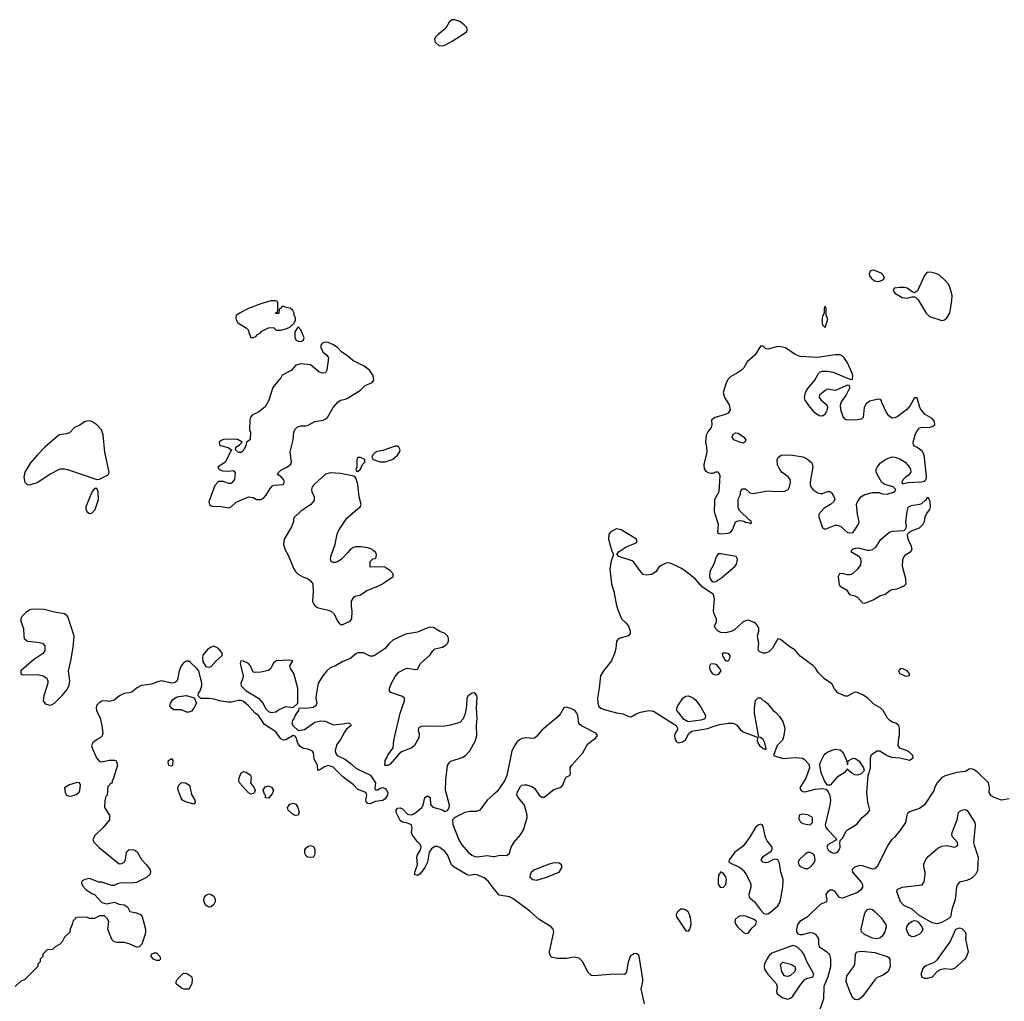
# Model space of a CAD drawing. Header units: inches. Extents: x 2106670 to 2322961, y 36024 to 224899.
# Tile 73 of 256: x 2176189 to 2184112, y 100451 to 108351. Entities that reach past the tile are written whole.
import ezdxf

# ---------------------------------------------------------------- set-up
doc = ezdxf.new("R2010")
doc.units = ezdxf.units.IN
doc.header["$MEASUREMENT"] = 0
doc.layers.add('C1170', color=7, linetype='Continuous')
doc.layers.add('C1180', color=7, linetype='Continuous')

msp = doc.modelspace()

# ---------------------------------------------------------------- linework, layer by layer
at = {"layer": 'C1170', "color": 5, "elevation": 60}
for points in [[(2179690, 108350.8), (2179670, 108348.3), (2179645.3, 108330), (2179616.5, 108283.5), (2179554, 108230), (2179534.8, 108210), (2179526, 108190), (2179531.3, 108170), (2179562, 108142), (2179590, 108139.1), (2179610, 108146.4), (2179670, 108178), (2179781.6, 108250), (2179792.6, 108270), (2179783.5, 108290), (2179766.6, 108310), (2179730, 108337)], [(2178210, 106088), (2178130, 106064), (2178030, 106026), (2177958, 105990), (2177931.3, 105970), (2177926.8, 105953.2), (2177930, 105934), (2177944.7, 105910), (2178010, 105872), (2178031.1, 105851.1), (2178032.7, 105832.7), (2178050, 105794), (2178070, 105794), (2178090, 105802), (2178103.1, 105816.9), (2178126, 105830), (2178136.4, 105843.6), (2178190, 105872), (2178230, 105874), (2178252.7, 105852.7), (2178290, 105852), (2178330, 105862), (2178363.1, 105876.9), (2178395.3, 105904.7), (2178408, 105930), (2178408, 105950), (2178398, 105970), (2178398, 105990), (2178388, 106010), (2178366, 106030), (2178335.3, 106035.3), (2178310, 106046), (2178298, 106042), (2178292, 106028), (2178278, 106022), (2178274, 105990), (2178270, 105986), (2178250, 105986), (2178247.3, 105992.7), (2178262, 105998), (2178266, 106010), (2178266, 106070), (2178262, 106082), (2178247.3, 106087.3)], [(2178430, 105878), (2178402.5, 105837.5), (2178401.6, 105790), (2178412.3, 105772.3), (2178430, 105762.4), (2178450, 105760.4), (2178470, 105767.7), (2178478.4, 105790), (2178450, 105855.3)], [(2178650, 105754.8), (2178629.4, 105750.6), (2178619.2, 105740.8), (2178611.7, 105730), (2178611.5, 105710), (2178630, 105674.4), (2178659.1, 105650), (2178672.4, 105630), (2178660.7, 105530), (2178650.6, 105509.4), (2178625.6, 105505.6), (2178595.5, 105515.5), (2178530, 105572.3), (2178450, 105580.9), (2178412, 105570), (2178373, 105527), (2178302, 105490), (2178283.6, 105456.4), (2178270, 105448), (2178226, 105390), (2178194, 105290), (2178165.2, 105234.8), (2178110, 105193.2), (2178062, 105170), (2178047.1, 105152.9), (2178041, 105130), (2178038, 105050), (2178044.7, 105030), (2178042, 104970), (2178014, 104950), (2178012, 104930), (2177992, 104890), (2177970, 104868), (2177948.7, 104868.7), (2177926, 104890), (2177928, 104910), (2177954, 104926), (2177978, 104950), (2177948, 104970), (2177930, 104973.6), (2177830, 104971.6), (2177810, 104965.2), (2177794.8, 104950), (2177796, 104930), (2177804.1, 104924.1), (2177866.8, 104906.8), (2177894, 104890), (2177841, 104790), (2177782, 104750), (2177794, 104730), (2177820.7, 104720.7), (2177870, 104716), (2177910, 104722), (2177923.6, 104703.6), (2177918, 104650), (2177890, 104618), (2177870, 104618), (2177830, 104635.3), (2177790, 104635.3), (2177782, 104630), (2177758.8, 104601.2), (2177710.7, 104470), (2177717.3, 104450), (2177730, 104437.3), (2177750, 104433.4), (2177795.9, 104435.9), (2177870, 104421), (2177890, 104431.3), (2177930, 104466.8), (2178030, 104511.3), (2178066.4, 104506.4), (2178094, 104490), (2178130, 104488.2), (2178150, 104499.1), (2178170, 104522), (2178203.3, 104576.7), (2178222, 104598), (2178235.1, 104604.9), (2178309.6, 104610.4), (2178318.7, 104630), (2178311.3, 104651.3), (2178291.7, 104671.7), (2178264, 104690), (2178274, 104710), (2178290, 104726), (2178338, 104750), (2178370, 104774), (2178375.3, 104790), (2178366.3, 104873.7), (2178388.4, 104968.4), (2178394, 105030), (2178404.7, 105055.3), (2178425.2, 105074.8), (2178450, 105081), (2178490, 105081), (2178510, 105086.8), (2178563.6, 105116.4), (2178630, 105128.2), (2178650, 105139.1), (2178665.2, 105150), (2178711.3, 105228.7), (2178747.6, 105272.4), (2178770, 105287.7), (2178810, 105298), (2178831.3, 105308.7), (2178930, 105368.2), (2178970, 105405.5), (2179025.2, 105430), (2179037.6, 105450), (2179036.9, 105470), (2179031, 105491), (2179004.5, 105530), (2178962, 105562), (2178868.8, 105608.8), (2178830, 105642.9), (2178778.2, 105678.2), (2178749.4, 105710), (2178715.2, 105735.2), (2178671.8, 105751.8)], [(2176750, 105121.2), (2176730, 105119), (2176710, 105114), (2176673.2, 105086.8), (2176630, 105069), (2176590, 105026), (2176563.4, 105016.6), (2176510, 105009.4), (2176490, 104995.1), (2176390.7, 104910), (2176332.1, 104847.9), (2176276.7, 104783.3), (2176230.4, 104710), (2176222.6, 104670), (2176229.1, 104629.1), (2176249, 104609), (2176270, 104607.4), (2176330, 104624.9), (2176430, 104692.4), (2176514.8, 104734.8), (2176550, 104736), (2176574, 104730), (2176810, 104650.8), (2176830, 104654), (2176895.8, 104684.2), (2176905.4, 104694.6), (2176909.5, 104710.5), (2176874.7, 104870), (2176859.6, 105010), (2176846.6, 105050), (2176810, 105089.3), (2176770, 105117.2)], [(2179230, 104918), (2179210, 104918), (2179110, 104882.7), (2179064.5, 104875.5), (2179050, 104868.7), (2179031.3, 104850), (2179022, 104830), (2179034, 104810), (2179090, 104791.3), (2179130, 104791.3), (2179170, 104806), (2179190, 104814.8), (2179230, 104847.3), (2179246, 104870), (2179249.3, 104890), (2179239.3, 104910)], [(2178930, 104828), (2178910, 104828), (2178902.8, 104810), (2178902, 104750), (2178894, 104730), (2178898, 104718), (2178910, 104714), (2178930, 104734), (2178946, 104770), (2178966, 104790), (2178966, 104810)], [(2178690, 104703.7), (2178650, 104693.2), (2178557.3, 104610), (2178542, 104590), (2178536.3, 104570), (2178539.1, 104550), (2178558.8, 104510), (2178558, 104482), (2178531.3, 104450), (2178450, 104395.3), (2178396.9, 104343.1), (2178391.3, 104330), (2178390.9, 104309.1), (2178376, 104270), (2178316, 104170), (2178310.8, 104130), (2178322.8, 104090), (2178347.5, 104047.5), (2178394.8, 103930), (2178406.8, 103910), (2178430, 103887.7), (2178466.9, 103866.9), (2178510.3, 103850.3), (2178531.6, 103831.6), (2178546.4, 103810), (2178550.5, 103750), (2178546, 103670), (2178552.7, 103650), (2178569.1, 103629.1), (2178590, 103616.4), (2178661.7, 103601.7), (2178696, 103590), (2178718.8, 103570), (2178746.8, 103510), (2178761, 103490), (2178770, 103482.8), (2178790, 103484), (2178848.7, 103510), (2178861.2, 103530), (2178865.2, 103590), (2178859, 103630), (2178859, 103670), (2178878, 103702), (2178889.3, 103710.7), (2178930, 103722.8), (2178982.5, 103757.5), (2179070, 103790.7), (2179108.7, 103810), (2179194, 103870), (2179194, 103890), (2179170, 103918), (2179136.4, 103936.4), (2179127.3, 103947.3), (2179010, 103946), (2179008, 103990), (2179030, 104012), (2179050, 104014), (2179056.4, 104023.6), (2179059, 104050), (2179050, 104068), (2179035.5, 104075.5), (2179022, 104090), (2178990, 104101.2), (2178930, 104109.4), (2178890, 104109.3), (2178875.9, 104104.1), (2178851.3, 104090), (2178830, 104062), (2178778, 104010), (2178750.5, 103989.5), (2178730, 103981.2), (2178710, 103981.2), (2178695.3, 103990), (2178689.2, 104010), (2178693.2, 104030), (2178727, 104130), (2178742.7, 104210), (2178758, 104242), (2178822.3, 104337.7), (2178884.4, 104395.6), (2178929, 104430), (2178936, 104450), (2178919.3, 104510), (2178909, 104610), (2178896.4, 104656.4), (2178888.4, 104668.4), (2178878, 104678), (2178770, 104699.5)], [(2176810, 104578), (2176790, 104578), (2176770, 104548), (2176721.6, 104430), (2176721.6, 104410), (2176730.7, 104390), (2176750, 104377.1), (2176770, 104380.4), (2176796.3, 104410), (2176823.7, 104490), (2176819, 104550)], [(2176290, 103606.6), (2176270, 103601.3), (2176238.9, 103581.1), (2176208, 103550), (2176198, 103530), (2176199.1, 103510), (2176220.7, 103450), (2176221, 103390), (2176226, 103370), (2176252, 103350), (2176330, 103342), (2176371.7, 103331.7), (2176390.3, 103310.3), (2176390.3, 103270), (2176372.5, 103247.5), (2176299.9, 103200.1), (2176198, 103110), (2176198, 103090), (2176210, 103081), (2176230, 103077.3), (2176330, 103080.4), (2176356.1, 103076.1), (2176378, 103070), (2176406, 103050), (2176414.8, 103030), (2176414.8, 103010), (2176384, 102910), (2176377.3, 102870), (2176390.8, 102850), (2176403.1, 102843.1), (2176430, 102834.9), (2176450, 102838.4), (2176470, 102850.6), (2176530, 102910.7), (2176570, 102958.8), (2176586.3, 102993.7), (2176591.2, 103030), (2176580.5, 103110), (2176600.7, 103190), (2176620.1, 103299.9), (2176627.3, 103390), (2176579.5, 103539.5), (2176572.1, 103552.1), (2176550, 103569.2), (2176470, 103582), (2176384.4, 103604.4)], [(2177750, 103308.7), (2177730, 103302), (2177699.1, 103280.9), (2177663.1, 103236.9), (2177659.3, 103220.7), (2177663.7, 103183.7), (2177686, 103146), (2177710, 103140.7), (2177730, 103144), (2177770, 103191.3), (2177815.3, 103230), (2177822, 103250), (2177788, 103290)], [(2178357.2, 103197.2), (2178254, 103190), (2178230, 103174), (2178210.5, 103129.5), (2178190, 103113.2), (2178130, 103099.3), (2178090, 103097.2), (2178070, 103099), (2178064.5, 103104.5), (2178046, 103150), (2178029.2, 103170), (2177990.9, 103189.1), (2177967.9, 103192.1), (2177961.6, 103170), (2177985.7, 103070), (2177984.9, 103050), (2177967.3, 103010), (2177971, 102990), (2178011.3, 102950), (2178110, 102891), (2178148.5, 102848.5), (2178167, 102807), (2178190, 102784), (2178210, 102774), (2178250, 102781), (2178270, 102796), (2178330, 102822), (2178390, 102814), (2178426, 102850), (2178426.6, 102970), (2178395.6, 103090), (2178369, 103130), (2178362, 103150), (2178386, 103190)], [(2177530, 102778), (2177490, 102796), (2177430, 102797.2), (2177409.2, 102810), (2177397.2, 102830), (2177401.2, 102850), (2177420.9, 102879.1), (2177450, 102898), (2177470, 102904.7), (2177530, 102911.3), (2177592, 102892), (2177612, 102850), (2177590.7, 102810), (2177570, 102787), (2177550, 102778)], [(2177410, 102342), (2177390, 102348.7), (2177384, 102370), (2177385.2, 102390), (2177410, 102404.7), (2177421, 102390), (2177418, 102350)], [(2178050, 102119), (2178030, 102129), (2177957.2, 102210), (2177952.7, 102230), (2177955.1, 102250), (2177970, 102290.7), (2177990, 102299.1), (2178010, 102295.5), (2178046.8, 102270), (2178051, 102250), (2178046.8, 102206.8), (2178073.7, 102173.7), (2178084.7, 102150), (2178078, 102130), (2178070, 102122)], [(2176650, 102211.5), (2176590, 102193.7), (2176550.5, 102170), (2176554, 102130), (2176566, 102110), (2176590, 102102), (2176610, 102105.5), (2176644.1, 102115.9), (2176666.6, 102133.4), (2176673.2, 102150), (2176678, 102190), (2176669.3, 102209.3)], [(2177590, 102038), (2177530, 102053.2), (2177499, 102070), (2177486.8, 102086.8), (2177462.7, 102150), (2177461.2, 102170), (2177469.2, 102190), (2177489.6, 102210.4), (2177522, 102210), (2177556, 102190), (2177570, 102114), (2177598, 102070), (2177602, 102050)], [(2178190, 102086), (2178167.3, 102087.3), (2178166, 102110), (2178158, 102118), (2178148.7, 102150), (2178164.5, 102175.5), (2178190, 102186), (2178214.4, 102174.4), (2178231, 102150), (2178219.8, 102120.2)], [(2178405.2, 101945.2), (2178380.2, 101960.2), (2178349.1, 101989.1), (2178344, 102010), (2178363.2, 102036.8), (2178390, 102046), (2178410, 102038), (2178426.8, 102010), (2178438.8, 101970), (2178430, 101948.7)], [(2178550, 101608), (2178506, 101610), (2178496.4, 101616.4), (2178483.1, 101643.1), (2178482, 101670), (2178490, 101682), (2178510, 101698), (2178530, 101704.7), (2178554.8, 101694.8), (2178564.7, 101670), (2178564.7, 101635.3)], [(2177710, 101209.4), (2177683.6, 101223.6), (2177672.3, 101250), (2177669.3, 101270), (2177677.2, 101290), (2177690, 101306), (2177710, 101314.8), (2177730, 101310.8), (2177750, 101296), (2177760.7, 101270), (2177760.5, 101250), (2177750, 101229.2), (2177730, 101212.3)], [(2177290, 100778), (2177266, 100790), (2177248, 100810), (2177248.9, 100831.1), (2177270, 100842), (2177290, 100842), (2177316, 100810), (2177322, 100790), (2177310, 100778)], [(2177550, 100548.7), (2177511.1, 100548.9), (2177490, 100555.3), (2177448, 100590), (2177448, 100610), (2177454.6, 100625.4), (2177505.2, 100674.8), (2177530, 100676), (2177570.7, 100650), (2177577.3, 100630), (2177574, 100590)]]:
    msp.add_lwpolyline(points, close=True, dxfattribs=at)
for points in [[(2180000, 101365.1), (2179958.3, 101418.3), (2179925.2, 101445.2), (2179870, 101469.7), (2179848.7, 101471.3), (2179810, 101463.7), (2179790, 101469.4), (2179684, 101530), (2179663.7, 101550), (2179631.8, 101630), (2179612.8, 101652.8), (2179570, 101687.8), (2179550, 101696.9), (2179530, 101697), (2179503.4, 101676.6), (2179484.9, 101650), (2179470.5, 101569.5), (2179450, 101528), (2179410, 101475.3), (2179390, 101462), (2179369.3, 101469.3), (2179369, 101490), (2179389, 101550), (2179384, 101610), (2179389.4, 101630.6), (2179413.2, 101670), (2179419, 101690), (2179415.3, 101710), (2179390, 101735.3), (2179350, 101788), (2179342.7, 101810), (2179347, 101850), (2179342.7, 101870), (2179310, 101885.6), (2179270, 101893.6), (2179250, 101906.6), (2179218.4, 101970), (2179218, 101990), (2179230, 102004), (2179250, 102008), (2179270, 101999.3), (2179310, 101956.4), (2179330, 101950.4), (2179350, 101954.9), (2179377.2, 101970), (2179424, 102010), (2179435.3, 102030), (2179449.2, 102090), (2179470, 102104.7), (2179490.7, 102090), (2179494.4, 102034.4), (2179513.4, 102013.4), (2179590.6, 101990.6), (2179610, 101978), (2179632.5, 101987.5), (2179645.2, 102010), (2179646, 102030), (2179615.6, 102150), (2179616.9, 102230), (2179631.4, 102348.6), (2179646.3, 102373.7), (2179657.6, 102382.4), (2179750, 102413.4), (2179777.2, 102430), (2179810, 102466.8), (2179857, 102550), (2179867.3, 102590), (2179863.6, 102670), (2179869.7, 102730.4), (2179865.4, 102810), (2179870, 102898), (2179867, 102910), (2179850, 102932), (2179830, 102931.8), (2179796.3, 102910), (2179786, 102890), (2179785.3, 102830), (2179773.1, 102766.9), (2179756.6, 102723.4), (2179730, 102695.1), (2179654.2, 102674.2), (2179590, 102662.9), (2179455.9, 102664.1), (2179418.8, 102661.2), (2179404.5, 102655.5), (2179398, 102650), (2179396, 102630), (2179403.5, 102603.5), (2179400.7, 102570), (2179366.8, 102510), (2179344.7, 102490), (2179262, 102458), (2179239.8, 102440.2), (2179170, 102358), (2179150, 102348), (2179130, 102348), (2179126, 102350), (2179129, 102390), (2179145.2, 102414.8), (2179150, 102431.3), (2179192.7, 102490), (2179200.5, 102550), (2179249.7, 102770), (2179286, 102870), (2179285.1, 102890), (2179270, 102903.6), (2179175.3, 102935.3), (2179163.7, 102950), (2179164.5, 102970), (2179179.5, 103010), (2179210, 103066), (2179240.1, 103099.9), (2179290, 103126.8), (2179309.4, 103130.6), (2179370, 103121), (2179390, 103124.7), (2179414, 103170), (2179490, 103236), (2179512.7, 103270), (2179530, 103287.3), (2179590, 103299.5), (2179621.3, 103318.7), (2179631.8, 103330), (2179638.4, 103350), (2179638.4, 103370), (2179631.3, 103391.3), (2179611.5, 103411.5), (2179570, 103427.3), (2179518, 103458), (2179490, 103461), (2179465.2, 103454.8), (2179390, 103420.7), (2179294.6, 103405.4), (2179190, 103357), (2179160.5, 103330), (2179130, 103289.3), (2179050, 103236), (2179030, 103229.3), (2179010, 103229.4), (2178955.1, 103255.1), (2178910, 103255.1), (2178892.7, 103247.3), (2178850.7, 103210), (2178790, 103184.7), (2178730.4, 103150), (2178686.8, 103133.2), (2178661.3, 103110), (2178629.3, 103070.7), (2178590.3, 103010), (2178574.4, 102914.4), (2178573, 102890), (2178578.8, 102850), (2178571.3, 102830), (2178550, 102815.3), (2178508.9, 102808.9), (2178434, 102806), (2178432, 102790), (2178406, 102754), (2178398, 102730), (2178384.7, 102710), (2178378, 102690), (2178386, 102670), (2178430.7, 102630.7), (2178481.5, 102638.5), (2178564.1, 102695.9), (2178610, 102707.3), (2178650, 102704.9), (2178710, 102674.8), (2178790, 102682.8), (2178830, 102693), (2178842, 102690), (2178850, 102682), (2178856, 102670), (2178819.1, 102640.9), (2178802.5, 102617.5), (2178770, 102558), (2178742, 102518), (2178726, 102470), (2178731, 102450), (2178744.7, 102430), (2178810, 102397.3), (2178859.9, 102359.9), (2178890.5, 102330.5), (2178915.2, 102315.2), (2179011.3, 102270), (2179051, 102210), (2179046.8, 102166.8), (2179052, 102152), (2179070, 102151.3), (2179090, 102166.8), (2179110, 102170.8), (2179130, 102162.8), (2179140.7, 102150), (2179150.7, 102130), (2179148, 102110), (2179130, 102079.3), (2179110, 102066), (2179050, 102059), (2179010, 102039), (2178990, 102042), (2178978, 102058), (2178974, 102070), (2178981.2, 102110), (2178974, 102130), (2178910, 102155.1), (2178873.5, 102193.5), (2178790, 102257.6), (2178710, 102334), (2178670, 102349.3), (2178642.5, 102337.5), (2178610, 102315.3), (2178588.9, 102308.9), (2178585.2, 102350), (2178558.9, 102398.9), (2178552.7, 102450), (2178543.7, 102463.7), (2178510, 102480.9), (2178470, 102486.6), (2178442.8, 102502.8), (2178426.9, 102526.9), (2178413.8, 102573.8), (2178405.6, 102585.6), (2178390, 102589.3), (2178330, 102556), (2178310, 102552.7), (2178290, 102563.7), (2178250, 102619.3), (2178159.5, 102679.5), (2178109.4, 102750), (2178084.5, 102770), (2178030, 102829.4), (2177990, 102862.7), (2177970, 102872.7), (2177952.5, 102872.5), (2177890, 102859.3), (2177870, 102859.3), (2177810, 102865.2), (2177750, 102882), (2177710, 102888), (2177647.3, 102887.3), (2177626, 102910), (2177628, 102930), (2177642, 102950), (2177654, 102990), (2177654, 103010), (2177629, 103110), (2177614, 103130), (2177560.1, 103180.1), (2177550, 103187), (2177530, 103187), (2177510, 103178), (2177488.4, 103150), (2177472.4, 103110), (2177458.4, 103041.6), (2177452.7, 103027.3), (2177442, 103018), (2177430, 103012.7), (2177410, 103012.3), (2177330, 103029.2), (2177298, 103022), (2177250, 103002.7), (2177170, 102991.8), (2177130, 102972), (2177090, 102939.3), (2177070, 102932.7), (2177030, 102929), (2176992, 102910), (2176950, 102875.3), (2176910, 102864), (2176890, 102869.2), (2176850, 102865.2), (2176828.1, 102851.9), (2176808.1, 102831.9), (2176802.8, 102810), (2176807.3, 102790), (2176836.3, 102730), (2176850.7, 102670), (2176857.3, 102610), (2176852.8, 102587.2), (2176836, 102570), (2176806.2, 102553.8), (2176776, 102530), (2176767.3, 102510), (2176770.7, 102490), (2176805.5, 102410), (2176830, 102382), (2176850, 102377.3), (2176910, 102390.8), (2176950.9, 102390.9), (2176964.7, 102384.7), (2176974.8, 102350), (2176942, 102238), (2176932.7, 102227.3), (2176931.6, 102208.4), (2176918, 102202), (2176910, 102186), (2176898, 102182), (2176892, 102110), (2176882, 102098), (2176872.7, 102067.3), (2176872, 102010), (2176912, 101950), (2176912, 101910), (2176861, 101850), (2176794.6, 101785.4), (2176777.3, 101750), (2176786.8, 101730), (2176827.8, 101687.8), (2176990, 101557.3), (2177010, 101559.1), (2177030, 101571), (2177040.9, 101590), (2177049.4, 101650.6), (2177058, 101662), (2177070, 101671.3), (2177110.7, 101670.7), (2177133.7, 101653.7), (2177170, 101591), (2177210.3, 101550.3), (2177239.1, 101510), (2177242, 101490), (2177237.3, 101470), (2177210, 101446), (2177130, 101407), (2177090, 101401.6), (2177010, 101402.9), (2176982, 101398), (2176950, 101382), (2176930, 101382), (2176850, 101408.7), (2176826, 101410), (2176750, 101439), (2176714, 101430), (2176690, 101418), (2176685.4, 101405.4), (2176696.9, 101376.9), (2176722, 101350), (2176770, 101318), (2176790.6, 101310.6), (2176850, 101244.7), (2176890, 101234.8), (2176950, 101247.7), (2176990, 101232.7), (2177030, 101228.2), (2177055.5, 101210), (2177074.8, 101174.8), (2177130, 101164), (2177161, 101150), (2177174.8, 101130), (2177200.7, 101030), (2177200.7, 101010), (2177198.8, 100990), (2177171.3, 100910), (2177150.9, 100889.1), (2177130, 100885.2), (2177070, 100914), (2177030, 100924), (2176970, 100924), (2176948, 100930), (2176929, 100949), (2176898, 101030), (2176906, 101090), (2176894.6, 101114.6), (2176870, 101138), (2176830, 101138), (2176790, 101118), (2176750, 101118), (2176730, 101128), (2176650, 101126), (2176638, 101122), (2176630, 101106), (2176618, 101102), (2176611.6, 101068.4), (2176594, 101030), (2176592.7, 101007.3), (2176550, 100966), (2176531.1, 100928.9), (2176510, 100908), (2176474, 100890), (2176452.7, 100867.3), (2176410, 100866), (2176374, 100830), (2176374, 100810), (2176354, 100790), (2176352.7, 100767.3), (2176334, 100750), (2176334, 100730), (2176230, 100626), (2176194, 100610), (2176151.1, 100568.9)], [(2180000, 102112.6), (2179950, 102068.7), (2179890.5, 101989.5), (2179862, 101978), (2179810, 101978.4), (2179770, 101969.6), (2179691, 101930), (2179671, 101910), (2179674.4, 101874.4), (2179722.8, 101750), (2179746.8, 101710), (2179797.3, 101650), (2179826.1, 101626.1), (2179850, 101614.9), (2179870, 101613), (2179950, 101624), (2180000, 101617.3)]]:
    msp.add_lwpolyline(points, dxfattribs=at)
at = {"layer": 'C1180', "color": 5, "elevation": 60}
for points in [[(2183050, 106336.2), (2183033.1, 106326.9), (2183024.6, 106304.6), (2183027.6, 106290), (2183045.4, 106265.4), (2183070, 106248.7), (2183090, 106245), (2183110, 106247.3), (2183140.2, 106259.8), (2183147, 106270), (2183135.9, 106295.9), (2183121.3, 106310), (2183070, 106333.4)], [(2183490, 106318), (2183470, 106293.2), (2183412.4, 106167.6), (2183390, 106152.7), (2183370, 106159.3), (2183330, 106189.5), (2183310, 106195.8), (2183270, 106196.4), (2183224.7, 106190), (2183218.7, 106170), (2183231.8, 106150), (2183290, 106114.3), (2183330, 106108.7), (2183370, 106120.7), (2183390, 106121), (2183396.3, 106116.3), (2183417.3, 106097.3), (2183482, 105990), (2183510, 105961.5), (2183610, 105930.4), (2183630, 105934.9), (2183650, 105950.5), (2183673, 105990), (2183689.7, 106090), (2183691, 106130), (2183676.8, 106190), (2183662.4, 106222.4), (2183634.5, 106254.5), (2183590, 106294), (2183570, 106305.1), (2183530, 106315.6)], [(2182670, 106046), (2182662, 106030), (2182662, 105990), (2182650, 105966), (2182644, 105930), (2182650, 105894), (2182670, 105874), (2182688.7, 105930), (2182688, 105950), (2182678, 105970), (2182678, 106030)], [(2182170, 105724), (2182150, 105724), (2182106.4, 105653.6), (2182043, 105597), (2182014.8, 105550), (2181997.3, 105530), (2181958, 105502), (2181910, 105478.7), (2181886, 105454), (2181870, 105421.2), (2181848.8, 105350), (2181860.4, 105310), (2181897.1, 105250), (2181905.5, 105210), (2181890, 105184.5), (2181866.7, 105173.3), (2181784.7, 105150), (2181756, 105130), (2181759.1, 105090), (2181753.4, 105070), (2181725.5, 105034.5), (2181713.8, 105006.2), (2181708.5, 104950), (2181716.4, 104910), (2181718, 104870), (2181693, 104770), (2181696.7, 104736.7), (2181710, 104717.3), (2181730, 104705.5), (2181750, 104700.7), (2181770, 104701), (2181790, 104711), (2181810, 104711), (2181822, 104682), (2181814, 104550), (2181780.5, 104490), (2181779.3, 104470), (2181778, 104390), (2181810.5, 104290), (2181804.5, 104224.5), (2181814.8, 104214.8), (2181833.4, 104213.4), (2181890, 104219.3), (2181910, 104227.3), (2181926.6, 104250), (2181949.5, 104310.5), (2181970, 104318.8), (2181990, 104320.7), (2182015.3, 104315.3), (2182030, 104307.3), (2182062, 104302), (2182070, 104294), (2182078, 104302), (2182074.6, 104314.6), (2182062, 104322), (2181982, 104402), (2181970, 104426), (2181969.1, 104490.9), (2181988, 104530), (2181990, 104554), (2182004.7, 104575.3), (2182030, 104576), (2182062.8, 104542.8), (2182090, 104538.8), (2182210, 104559.1), (2182270, 104552.7), (2182344.5, 104555.5), (2182371.6, 104568.4), (2182382, 104590), (2182391.8, 104630), (2182389.3, 104650), (2182371.5, 104671.5), (2182325.4, 104705.4), (2182305.2, 104730), (2182287.2, 104767.2), (2182283.7, 104810), (2182294, 104830), (2182315.1, 104844.9), (2182390, 104848.5), (2182491.8, 104831.8), (2182519.4, 104819.4), (2182557, 104790), (2182568.8, 104770), (2182571.5, 104748.5), (2182550.4, 104630.4), (2182550.3, 104610), (2182555.3, 104590), (2182570.2, 104570.2), (2182610, 104543.7), (2182630, 104537), (2182650, 104537.6), (2182690, 104552.7), (2182710, 104554), (2182722.5, 104542.5), (2182737.5, 104517.5), (2182747.3, 104490), (2182737.3, 104470), (2182713.4, 104450), (2182660.9, 104419.1), (2182620.4, 104370), (2182618.4, 104350), (2182650, 104262), (2182670, 104251), (2182750, 104282.8), (2182770, 104282.8), (2182794.6, 104274.6), (2182850, 104224.9), (2182870, 104220.7), (2182890, 104222.8), (2182899, 104230), (2182939, 104290), (2182944, 104310), (2182929.2, 104370), (2182923.7, 104450), (2182929.3, 104470), (2182956, 104510), (2182990, 104530.4), (2183050, 104544.9), (2183105.2, 104545.2), (2183130, 104534.8), (2183170, 104531), (2183228, 104550), (2183238, 104570), (2183218, 104590), (2183149.6, 104609.6), (2183127, 104627), (2183103.7, 104663.7), (2183080.7, 104710), (2183080.7, 104730), (2183089.7, 104750.4), (2183116.1, 104783.9), (2183164.8, 104815.3), (2183210, 104832.2), (2183230, 104830.4), (2183270, 104817.4), (2183314.9, 104790), (2183348.2, 104750), (2183358, 104730), (2183359.1, 104710), (2183338.8, 104681.2), (2183318, 104670), (2183298, 104650), (2183286, 104630), (2183290, 104614), (2183335.1, 104624.9), (2183449.4, 104630.6), (2183470, 104636), (2183484, 104650), (2183485.2, 104674.8), (2183466.6, 104850), (2183450, 104879), (2183410, 104908.7), (2183390, 104918), (2183382, 104930), (2183379, 104950), (2183393.2, 105010), (2183405.4, 105034.6), (2183430, 105064.7), (2183450, 105071), (2183508.1, 105068.1), (2183530, 105075.5), (2183551.5, 105090), (2183550, 105117.2), (2183530, 105140.7), (2183473.7, 105173.7), (2183442, 105210), (2183431.8, 105230), (2183410, 105308), (2183390, 105308), (2183354.4, 105245.6), (2183323.8, 105210), (2183250, 105155.1), (2183230, 105145.6), (2183210, 105145.1), (2183182.8, 105162.8), (2183162.9, 105190), (2183126, 105270), (2183124, 105284), (2183115.3, 105295.3), (2183098, 105298), (2183030, 105280.7), (2183000.6, 105259.4), (2182984.4, 105230), (2182975.5, 105150), (2182963.1, 105136.9), (2182913.5, 105126.5), (2182839, 105130), (2182830, 105134.5), (2182814.5, 105154.5), (2182796.9, 105210), (2182793.3, 105250), (2182799.6, 105270), (2182838.4, 105330), (2182868, 105388), (2182867.3, 105407.3), (2182850, 105408.7), (2182750, 105366), (2182690, 105376.2), (2182670, 105367.6), (2182623.8, 105330), (2182622.4, 105310), (2182637.6, 105290), (2182684.2, 105250), (2182690.3, 105230), (2182681.8, 105198.2), (2182667.4, 105172.6), (2182650, 105160.7), (2182621.3, 105161.3), (2182587, 105187), (2182541.8, 105241.8), (2182510, 105289.4), (2182504.8, 105310), (2182511.1, 105350), (2182530, 105383.8), (2182586.6, 105450), (2182615.6, 105504.4), (2182630, 105515.5), (2182650, 105521.6), (2182690, 105522), (2182734.3, 105514.3), (2182870, 105458), (2182890, 105454), (2182893.2, 105486.8), (2182886, 105510), (2182850, 105588.7), (2182824, 105630), (2182810, 105644), (2182790, 105653.2), (2182750, 105652.3), (2182608.5, 105631.5), (2182470, 105640.9), (2182430, 105656), (2182350, 105709.6), (2182330, 105715.1), (2182290, 105719.5), (2182210, 105698), (2182190, 105704)], [(2182010, 104943.7), (2181987.7, 104947.7), (2181934, 104970), (2181922, 104990), (2181930, 105014), (2181950, 105025.5), (2181970, 105022.4), (2182014.4, 104994.4), (2182030.6, 104969.4), (2182024.7, 104950)], [(2183490, 104506), (2183476.9, 104483.1), (2183444.5, 104455.5), (2183430, 104449), (2183362.5, 104437.5), (2183336, 104424), (2183327.7, 104392.3), (2183318, 104310), (2183322, 104270), (2183312.7, 104247.3), (2183302, 104238), (2183210, 104232.7), (2183190, 104225.2), (2183110, 104159.3), (2183074, 104106), (2183050, 104085.1), (2183030, 104078.7), (2183010, 104079.6), (2182950, 104096.2), (2182922, 104098), (2182892, 104090), (2182882, 104078), (2182878, 104070), (2182934.6, 104034.6), (2182953.8, 104013.8), (2182958.4, 103990), (2182955.2, 103964.7), (2182931.5, 103928.5), (2182890, 103891.8), (2182870, 103883.7), (2182850, 103882.7), (2182810, 103893.2), (2182786, 103890), (2182776, 103870), (2182783.6, 103803.6), (2182791.6, 103791.6), (2182842, 103762), (2182866, 103726), (2182910, 103713.4), (2182930, 103702), (2182970, 103657.3), (2182990, 103654), (2183010, 103662), (2183057.1, 103682.9), (2183110, 103714.9), (2183153.6, 103726.4), (2183190, 103756), (2183210, 103766), (2183250, 103770.8), (2183306.3, 103793.7), (2183321.2, 103810), (2183319.3, 103850), (2183292, 103950), (2183294.2, 104005.8), (2183310, 104041), (2183359, 104070), (2183369, 104090), (2183366, 104110), (2183337.2, 104170), (2183334, 104206), (2183340.2, 104219.8), (2183364, 104236), (2183430, 104262), (2183459, 104290), (2183468.4, 104311.6), (2183474, 104350), (2183486, 104374), (2183513.2, 104410), (2183519, 104430), (2183515.3, 104470), (2183502, 104502)], [(2180990, 104252), (2180946.8, 104230), (2180930.6, 104210), (2180925.5, 104170), (2180953.4, 104073.4), (2180966, 104050), (2180962.8, 104030), (2180947.7, 103992.3), (2180937.7, 103930), (2180951.5, 103811.5), (2180970.7, 103750), (2180988, 103650), (2181000.5, 103610), (2181030.5, 103530), (2181070, 103494.4), (2181088.8, 103470), (2181101.7, 103430), (2181101.3, 103410), (2181087.6, 103392.4), (2181010.7, 103370), (2180990.5, 103350), (2180985.3, 103290), (2180975.3, 103250), (2180952.2, 103190), (2180886.4, 103110), (2180862.4, 103070), (2180852.7, 102970), (2180838.9, 102890), (2180840.3, 102850), (2180850, 102823), (2180864.9, 102810), (2180883, 102803), (2180990, 102772.6), (2181043.6, 102763.6), (2181090, 102742.4), (2181110, 102740.5), (2181150, 102765.5), (2181183.3, 102776.7), (2181250, 102792.4), (2181290, 102786.4), (2181471, 102670), (2181482.8, 102650), (2181478.8, 102630), (2181466.6, 102613.4), (2181458, 102590), (2181459.3, 102570), (2181470, 102542.8), (2181490, 102530.7), (2181521.5, 102538.5), (2181546.3, 102553.7), (2181572.9, 102607.1), (2181596.5, 102623.5), (2181726.4, 102646.4), (2181774.2, 102665.8), (2181822, 102678), (2181890, 102690.4), (2181930.4, 102690.4), (2181956.9, 102676.9), (2181990, 102635.5), (2182010, 102618.4), (2182118.8, 102578.8), (2182124.7, 102570), (2182124, 102550), (2182130, 102524.7), (2182141, 102510), (2182170, 102486), (2182183.6, 102483.6), (2182190, 102474), (2182196.4, 102483.6), (2182186, 102530), (2182170, 102557.2), (2182150, 102573.2), (2182136.4, 102576.4), (2182100.7, 102770), (2182100.9, 102810), (2182110, 102872), (2182130, 102892), (2182150, 102892), (2182170, 102872), (2182186, 102866), (2182206.4, 102846.4), (2182250.9, 102790.9), (2182270, 102778), (2182302, 102742), (2182330, 102702), (2182346, 102650), (2182338, 102590), (2182326.4, 102553.6), (2182282.8, 102510), (2182254, 102430), (2182330, 102404.9), (2182430, 102413.4), (2182487.9, 102407.9), (2182500.5, 102400.5), (2182538.3, 102358.3), (2182544.4, 102330), (2182514.6, 102245.4), (2182466, 102170), (2182474.8, 102150), (2182490, 102140.5), (2182510, 102136.3), (2182590, 102157.3), (2182650, 102162.8), (2182678, 102158), (2182695.5, 102135.5), (2182706.6, 102106.6), (2182712.7, 102070), (2182708.2, 102030), (2182671, 101870), (2182676, 101850), (2182691, 101830), (2182751.3, 101770), (2182762, 101750), (2182690.8, 101710), (2182683, 101690), (2182694.9, 101670), (2182713.7, 101653.7), (2182730, 101644.6), (2182750, 101642.3), (2182770, 101652.2), (2182783.1, 101670), (2182789.7, 101690), (2182788.4, 101731.6), (2182792.9, 101747.1), (2182810, 101764.7), (2182840.1, 101819.9), (2182850, 101830.8), (2182924.5, 101875.5), (2182969.2, 101930), (2183013.8, 101966.2), (2183029.3, 101990), (2183014.2, 102054.2), (2183005.1, 102130), (2183015.9, 102264.1), (2183036, 102330), (2183034, 102410), (2183042, 102438), (2183090, 102467.3), (2183110, 102467.7), (2183170, 102428), (2183204, 102416), (2183270.9, 102410.9), (2183350, 102392), (2183378, 102410), (2183375.3, 102430), (2183350, 102455.3), (2183326, 102470), (2183270, 102488), (2183258, 102510), (2183262, 102570), (2183268.7, 102590), (2183268.9, 102648.9), (2183262, 102670), (2183238, 102690), (2183210, 102697.2), (2183189.6, 102709.6), (2183172.7, 102730), (2183137.2, 102790), (2183119, 102810), (2183061, 102841), (2183012.7, 102890), (2182975.8, 102915.8), (2182930, 102936.9), (2182910, 102937.6), (2182850, 102906.6), (2182830, 102906), (2182772.9, 102932.9), (2182746.3, 102966.3), (2182724.7, 103004.7), (2182665.6, 103045.6), (2182615.5, 103095.5), (2182591.9, 103131.9), (2182570, 103154), (2182469.5, 103229.5), (2182430, 103277.2), (2182384.8, 103304.8), (2182310, 103362), (2182290, 103368.7), (2182247.7, 103292.2), (2182217.7, 103262.3), (2182190, 103253.6), (2182173.8, 103253.8), (2182143.6, 103263.6), (2182134.8, 103274.8), (2182132, 103290), (2182135.6, 103330), (2182127, 103390), (2182137.2, 103430), (2182137.2, 103450), (2182129, 103470), (2182112.1, 103492.1), (2182100.2, 103500.2), (2182050, 103517.2), (2182030, 103514), (2182010, 103504), (2181939.8, 103440.2), (2181914.4, 103425.6), (2181870, 103417.2), (2181830, 103419), (2181810, 103429), (2181788.7, 103450), (2181779, 103470), (2181794.5, 103505.5), (2181794.8, 103525.2), (2181775.8, 103570), (2181772.4, 103590), (2181778.9, 103690), (2181774.9, 103714.9), (2181767.7, 103727.7), (2181682.8, 103782.8), (2181625.1, 103850), (2181538.1, 103918.2), (2181510, 103936.4), (2181430, 103973.6), (2181410, 103978.4), (2181390, 103977), (2181350, 103958.4), (2181330, 103940.9), (2181310, 103909.6), (2181274.4, 103885.6), (2181230, 103880.3), (2181206.9, 103886.9), (2181185.8, 103905.8), (2181130, 103983.7), (2181116.4, 103996.4), (2181008.7, 104030), (2180994, 104050), (2181013.2, 104070), (2181070, 104108.2), (2181150, 104140.5), (2181158.4, 104150), (2181152, 104170), (2181030, 104246.3)], [(2181830, 104053.2), (2181808.3, 104051.7), (2181792.2, 104027.8), (2181773.7, 103970), (2181741.6, 103910), (2181738.7, 103870), (2181743.7, 103850), (2181754.7, 103834.7), (2181770, 103826.7), (2181790, 103830.4), (2181838.3, 103861.7), (2181943.7, 103950), (2181957, 103970), (2181962.9, 103990), (2181963.7, 104010), (2181953.2, 104030)], [(2181870, 103188), (2181847, 103230), (2181845.2, 103250), (2181850, 103254.8), (2181870, 103256.3), (2181890, 103250.5), (2181902.8, 103230), (2181901, 103210), (2181890, 103188)], [(2181790, 103075.3), (2181770, 103084), (2181750, 103109), (2181740.9, 103130), (2181740.9, 103150), (2181750, 103166), (2181770, 103170.6), (2181790, 103162.8), (2181821, 103130), (2181832, 103110), (2181810, 103082)], [(2183290, 103129.2), (2183274.8, 103125.2), (2183264.5, 103115.5), (2183261, 103110), (2183271.3, 103090), (2183310, 103071), (2183330, 103067.3), (2183348, 103072), (2183348.7, 103090), (2183329, 103110)], [(2181570, 102699), (2181562, 102702), (2181530, 102722), (2181495.3, 102770), (2181475.3, 102790), (2181475.3, 102810), (2181484, 102830), (2181527.7, 102892.3), (2181550, 102907.3), (2181570, 102908), (2181590, 102900.4), (2181610.2, 102890.2), (2181630, 102873), (2181670, 102817.3), (2181706.8, 102750), (2181704.7, 102730), (2181697.3, 102722.7), (2181670, 102714), (2181630, 102709)], [(2182850, 102354), (2182856.5, 102383.5), (2182862, 102390), (2182890, 102403.8), (2182910, 102406.4), (2182943.1, 102383.1), (2182979.1, 102330), (2182984.9, 102310), (2182979.9, 102300.1), (2182958.7, 102281.3), (2182930, 102271.2), (2182910, 102273.7), (2182885.6, 102285.6), (2182856, 102310), (2182850, 102322), (2182822, 102290), (2182766.6, 102253.4), (2182710, 102189), (2182688.9, 102188.9), (2182664.5, 102224.5), (2182638.4, 102290), (2182627, 102350), (2182629.7, 102370.3), (2182660.7, 102430), (2182674.2, 102445.8), (2182697.7, 102462.3), (2182750, 102479.3), (2182790, 102475.5), (2182810, 102458.8), (2182820.9, 102440.9), (2182843.5, 102383.5)], [(2183570, 101073.6), (2183530, 101082.4), (2183423.3, 101143.3), (2183371.1, 101191.1), (2183302.7, 101222.7), (2183276, 101250), (2183245.6, 101334.4), (2183249.4, 101350.6), (2183289.6, 101370.4), (2183452, 101388), (2183466.6, 101413.4), (2183475.1, 101470), (2183475.1, 101490), (2183464.2, 101530), (2183465.1, 101554.9), (2183482.5, 101597.5), (2183500.9, 101619.1), (2183577.5, 101682.5), (2183610, 101699.1), (2183650, 101705.5), (2183710, 101690.4), (2183730, 101698), (2183738, 101710), (2183735.1, 101730), (2183695.4, 101775.4), (2183689.6, 101790), (2183693.3, 101810), (2183731.5, 101910), (2183743.6, 101970), (2183750, 101979.1), (2183769, 101990), (2183793.3, 101993.3), (2183810, 101988), (2183818.5, 101978.5), (2183875.5, 101890), (2183877.5, 101862.5), (2183864.9, 101730), (2183867.9, 101707.9), (2183900.5, 101610), (2183896.5, 101503.5), (2183880.5, 101470), (2183850, 101442.9), (2183810, 101422.9), (2183752, 101410), (2183736, 101390), (2183728, 101370), (2183717.1, 101270), (2183690.4, 101190), (2183679.1, 101130), (2183664.2, 101115.8), (2183610, 101085.6)], [(2182484, 101956), (2182462, 101950), (2182459.6, 101919.6), (2182471.6, 101891.6), (2182490, 101882), (2182527.3, 101872.7), (2182550, 101872), (2182568, 101890), (2182568.7, 101930), (2182530, 101952)], [(2182150, 101876), (2182130, 101869.3), (2182110, 101849.3), (2182062.4, 101770), (2182010, 101699.5), (2181943, 101650), (2181897.3, 101590), (2181894.8, 101570), (2181990, 101523.8), (2182010, 101505.5), (2182034, 101470), (2182066.4, 101410), (2182072.4, 101390), (2182072.7, 101370), (2182056.3, 101310), (2182058.8, 101290), (2182063.8, 101283.8), (2182102.8, 101250), (2182150, 101186), (2182178, 101158), (2182191.1, 101151.1), (2182210, 101154.8), (2182230, 101166.8), (2182290, 101218.8), (2182309.3, 101250), (2182329.1, 101369.1), (2182332, 101430), (2182313.6, 101490), (2182303.2, 101563.2), (2182290, 101588.7), (2182270, 101594), (2182250, 101589), (2182210, 101569), (2182190, 101565.2), (2182168.7, 101570), (2182155.3, 101590), (2182170, 101616), (2182238, 101662), (2182244, 101676), (2182242.7, 101690), (2182203.3, 101743.3), (2182189.5, 101770), (2182170, 101858), (2182162, 101870)], [(2182530, 101649.3), (2182510, 101634.5), (2182461.6, 101590), (2182452.7, 101570), (2182457.1, 101550), (2182470, 101535.5), (2182510, 101519.3), (2182530, 101520.5), (2182549.6, 101530.4), (2182569.2, 101550), (2182585.2, 101570), (2182589.2, 101590), (2182585.2, 101625.2), (2182575.5, 101635.5), (2182550, 101649.2)], [(2180490, 101565.2), (2180450, 101555.1), (2180330, 101509.3), (2180307.7, 101490), (2180297.3, 101470), (2180294.8, 101450), (2180318, 101430), (2180350, 101426.4), (2180428.7, 101450), (2180528.7, 101490), (2180553.2, 101530), (2180548.7, 101550), (2180530, 101561.2)], [(2181830, 101494), (2181813.2, 101466.8), (2181808.4, 101430), (2181810, 101394), (2181824.7, 101370), (2181850, 101367.3), (2181871.6, 101390), (2181877.6, 101430), (2181870, 101453.2), (2181850, 101481.2)], [(2181510, 101193), (2181481.6, 101170), (2181470.5, 101150), (2181473.4, 101130), (2181550, 101018), (2181570, 101016), (2181581.2, 101030), (2181592.3, 101070), (2181589.4, 101110), (2181578, 101150), (2181566.6, 101170), (2181550, 101182.9), (2181530, 101192.8)], [(2183086.7, 100953.3), (2183050, 100958.9), (2182987.2, 100987.2), (2182962, 101010), (2182959.6, 101030), (2182986.6, 101150), (2182993.6, 101170), (2183010, 101190.4), (2183030, 101195.8), (2183050, 101188.4), (2183071.5, 101171.6), (2183122.2, 101122.2), (2183157.3, 101070), (2183162, 101050), (2183151.7, 101010), (2183130, 100974.5), (2183110, 100958.7)], [(2181990, 101138.3), (2181969.2, 101130.8), (2181946.7, 101110), (2181943.7, 101090), (2181950.3, 101070), (2181967.3, 101047.3), (2182010, 101006), (2182030, 100995.5), (2182050, 100998.8), (2182080.1, 101039.9), (2182112.7, 101070), (2182117.2, 101090), (2182114.5, 101094.5), (2182099, 101110), (2182030, 101135.1)], [(2183370, 100969.6), (2183350, 100979.3), (2183337.7, 100997.7), (2183325.6, 101030), (2183327, 101050), (2183343.3, 101076.7), (2183370, 101096.3), (2183390, 101102), (2183410, 101094.8), (2183423.1, 101083.1), (2183448, 101050), (2183454.9, 101030), (2183448, 101010), (2183430.2, 100989.8), (2183390, 100971.5)], [(2183687.9, 100707.9), (2183630, 100711.5), (2183595.1, 100704.9), (2183570.3, 100689.7), (2183530, 100646), (2183490, 100635.1), (2183470, 100635.1), (2183450, 100645.2), (2183442.9, 100670), (2183455.1, 100710), (2183469.6, 100730), (2183481.8, 100738.2), (2183550, 100766), (2183573.6, 100786.4), (2183675.1, 100930), (2183722, 101030), (2183750, 101041), (2183770, 101036), (2183796, 101010), (2183801, 100990), (2183800.7, 100950), (2183820.5, 100850), (2183808.4, 100810), (2183794, 100790), (2183710, 100715.4)], [(2182410, 100898.5), (2182241.3, 100838.7), (2182220.9, 100819.1), (2182200.7, 100790), (2182181, 100750), (2182178.8, 100730), (2182182.8, 100710), (2182208, 100670), (2182275.2, 100595.2), (2182282.7, 100570), (2182277.4, 100530), (2182285.3, 100510), (2182330, 100478.8), (2182370, 100468.1), (2182390, 100474.7), (2182409.2, 100490.8), (2182470, 100581.6), (2182510, 100628), (2182530, 100638), (2182570, 100648), (2182579.5, 100670), (2182524.8, 100764.8), (2182498, 100830), (2182485.1, 100850), (2182450, 100883.9), (2182430, 100895.1)], [(2182930, 100462.7), (2182910, 100465.2), (2182890, 100482), (2182868.4, 100528.4), (2182840.5, 100610), (2182844.8, 100655.3), (2182900.9, 100730), (2182909.3, 100750), (2182913.2, 100830), (2182924, 100850), (2182965.4, 100854.6), (2183070, 100843.1), (2183170.3, 100810.3), (2183182.4, 100802.4), (2183190.4, 100790), (2183193.4, 100730), (2183177.3, 100690), (2183137.7, 100662.2), (2183090, 100642), (2183070, 100624.5), (2182970, 100489.2), (2182950, 100469.3)], [(2182370, 100649.6), (2182350, 100651.8), (2182339.3, 100659.3), (2182320.5, 100690), (2182311.9, 100748.1), (2182330, 100765.5), (2182394.8, 100750), (2182424.9, 100730), (2182430, 100718), (2182432.7, 100710), (2182426, 100690), (2182390, 100658.7)]]:
    msp.add_lwpolyline(points, close=True, dxfattribs=at)
for points in [[(2180000, 101617.3), (2180010, 101616), (2180052.3, 101627.7), (2180110, 101624.9), (2180130, 101642.8), (2180142.6, 101690), (2180167.7, 101732.3), (2180219.5, 101790), (2180242.9, 101830), (2180272.7, 101930), (2180273.2, 101950), (2180251.5, 102030), (2180200.9, 102090), (2180189.5, 102110), (2180192.3, 102130), (2180219.5, 102180.5), (2180230, 102190.8), (2180250, 102194), (2180270, 102193.4), (2180310, 102180.7), (2180330, 102166.8), (2180367.7, 102110), (2180390, 102093.4), (2180410, 102094.9), (2180486, 102154), (2180545.6, 102174.4), (2180559.6, 102190), (2180571.5, 102228.5), (2180585.6, 102254.4), (2180618, 102270), (2180622, 102290), (2180617.2, 102310), (2180619.5, 102330), (2180631.8, 102350), (2180718.9, 102450), (2180758.5, 102521.5), (2180826, 102570), (2180839, 102590), (2180824, 102610), (2180710, 102666.6), (2180697.2, 102677.2), (2180687, 102690), (2180680.7, 102750), (2180671.8, 102770), (2180655.1, 102790), (2180630, 102805.6), (2180590, 102818.4), (2180566.9, 102813.1), (2180544.4, 102770), (2180519.4, 102740.6), (2180390, 102634), (2180350, 102583.7), (2180330, 102569.4), (2180310, 102567), (2180268, 102572), (2180230, 102566), (2180210, 102556), (2180190, 102536), (2180170, 102506), (2180150, 102465.2), (2180110, 102269), (2180090, 102224), (2180030, 102139), (2180000, 102112.6)], [(2184150, 102079.3), (2184090, 102069.6), (2184029.8, 102089.7), (2184005.3, 102105.3), (2183989.4, 102130), (2183992.3, 102172.3), (2183984, 102210), (2183894.8, 102294.8), (2183870, 102313.2), (2183850, 102321.2), (2183830, 102319), (2183799.8, 102300.2), (2183730, 102292.7), (2183634.6, 102265.4), (2183610, 102252.3), (2183570.6, 102210), (2183550.7, 102170), (2183546, 102150), (2183468.5, 102031.5), (2183430, 102002.7), (2183350, 101976), (2183335.9, 101964.1), (2183327.7, 101950), (2183317.3, 101890), (2183277.3, 101830), (2183230, 101773.2), (2183204, 101750), (2183177.3, 101710), (2183086, 101530), (2183070, 101517.2), (2183050, 101515.1), (2182970, 101540.7), (2182950, 101542.9), (2182906.8, 101530), (2182888.6, 101511.4), (2182890.5, 101490), (2182959.5, 101410), (2182970.3, 101390), (2182970.3, 101370), (2182955.4, 101344.6), (2182930, 101325.7), (2182810, 101279.6), (2182784.8, 101284.8), (2182752.7, 101330), (2182739.7, 101339.7), (2182730, 101344.5), (2182710, 101344.5), (2182690, 101332), (2182676.4, 101310), (2182684.9, 101270), (2182681, 101250), (2182629, 101231), (2182528.2, 101131.8), (2182466.7, 101093.3), (2182448.9, 101070), (2182438.9, 101030), (2182440.3, 101010), (2182450, 100993.4), (2182467.8, 100987.8), (2182488.9, 100988.9), (2182550, 101004.4), (2182570, 101002.3), (2182590, 100991.8), (2182608.4, 100970), (2182615.8, 100950), (2182617.1, 100910), (2182624.9, 100890), (2182682.8, 100850), (2182696.1, 100836.1), (2182703.8, 100823.8), (2182711.9, 100791.9), (2182712.7, 100727.3), (2182691.3, 100648.7), (2182659.5, 100570), (2182655.8, 100470), (2182621.1, 100370)], [(2181216.2, 100430), (2181189.5, 100550), (2181203.7, 100610), (2181202, 100630), (2181177.5, 100797.5), (2181170, 100821.2), (2181161.2, 100830), (2181150, 100834.7), (2181130, 100833), (2181102.4, 100810), (2181085.2, 100765.2), (2181072.3, 100687.7), (2181065.2, 100674.8), (2181052.8, 100667.2), (2180970.5, 100669.5), (2180810, 100655.1), (2180790, 100659.3), (2180762.5, 100682.5), (2180717.2, 100770), (2180690, 100799), (2180650, 100806), (2180590, 100795.1), (2180515.5, 100795.5), (2180466.3, 100806.3), (2180454, 100830), (2180453.2, 100850), (2180487.3, 101010), (2180482, 101030), (2180464.5, 101050), (2180369.8, 101109.8), (2180294.9, 101174.9), (2180157.5, 101277.5), (2180130, 101291.5), (2180046.2, 101306.2), (2180000, 101365.1)]]:
    msp.add_lwpolyline(points, dxfattribs=at)

doc.saveas('drawing.dxf')
